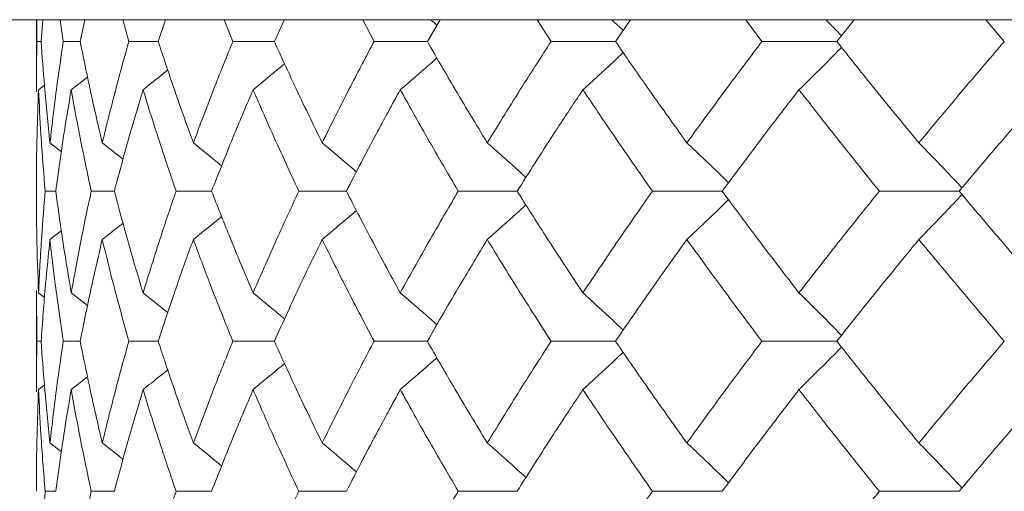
# Model space of a CAD drawing. Header units: inches. Extents: x -4 to 22.9, y -7.2 to 15.7.
# Tile 77 of 127: x 11.2 to 11.6, y 3 to 3.2. Entities that reach past the tile are written whole.
import ezdxf

# ---------------------------------------------------------------- set-up
doc = ezdxf.new("R2010")
doc.units = ezdxf.units.IN
doc.header["$MEASUREMENT"] = 0

msp = doc.modelspace()

# ---------------------------------------------------------------- linework, layer by layer
at = {"color": 7, "linetype": 'Continuous', "lineweight": 15}
for p, q in [((11.64622, 3.19092), (10.91762, 3.19092)), ((11.19234, 3.19092), (11.19234, 3.16159)), ((11.19257, 3.1821), (11.19248, 3.19092)), ((11.19428, 3.1821), (11.19496, 3.19092)), ((11.20331, 3.1821), (11.20206, 3.19092)), ((11.2102, 3.1821), (11.21204, 3.19092)), ((11.23003, 3.1821), (11.22762, 3.19092)), ((11.242, 3.1821), (11.24499, 3.19092)), ((11.27241, 3.1821), (11.26888, 3.19092)), ((11.28935, 3.1821), (11.29353, 3.19111)), ((11.32999, 3.1821), (11.32538, 3.19092)), ((11.35171, 3.1821), (11.35687, 3.19092)), ((11.40216, 3.1821), (11.3965, 3.19092)), ((11.42842, 3.1821), (11.43458, 3.19092)), ((11.48811, 3.1821), (11.48148, 3.19092)), ((11.51862, 3.1821), (11.52572, 3.19092)), ((11.5869, 3.1821), (11.57937, 3.19092)), ((11.19428, 3.1821), (11.19257, 3.1821)), ((11.2102, 3.1821), (11.20331, 3.1821)), ((11.242, 3.1821), (11.23003, 3.1821)), ((11.28935, 3.1821), (11.27241, 3.1821)), ((11.35171, 3.1821), (11.32999, 3.1821)), ((11.42842, 3.1821), (11.40216, 3.1821)), ((11.51862, 3.1821), (11.48811, 3.1821)), ((11.20655, 3.16247), (11.21318, 3.16763)), ((11.19321, 3.16247), (11.19561, 3.16431)), ((11.19788, 3.14083), (11.20253, 3.13722)), ((11.20024, 3.12114), (11.19593, 3.12114)), ((11.22413, 3.12114), (11.21469, 3.12114)), ((11.26376, 3.12114), (11.24928, 3.12114)), ((11.31869, 3.12114), (11.29934, 3.12114)), ((11.38832, 3.12114), (11.3643, 3.12114)), ((11.47189, 3.12114), (11.44346, 3.12114)), ((11.56847, 3.12114), (11.53596, 3.12114)), ((11.19788, 3.10144), (11.20249, 3.10503)), ((11.19234, 3.08062), (11.19234, 3.03942)), ((11.19257, 3.06002), (11.19237, 3.08062)), ((11.19321, 3.07974), (11.19565, 3.07785)), ((11.20655, 3.07974), (11.21321, 3.07453)), ((11.19428, 3.06002), (11.19257, 3.06002)), ((11.2102, 3.06002), (11.20331, 3.06002)), ((11.242, 3.06002), (11.23003, 3.06002)), ((11.28935, 3.06002), (11.27241, 3.06002)), ((11.35171, 3.06002), (11.32999, 3.06002)), ((11.42842, 3.06002), (11.40216, 3.06002)), ((11.51862, 3.06002), (11.48811, 3.06002)), ((11.20655, 3.0403), (11.21318, 3.04548)), ((11.19321, 3.0403), (11.19561, 3.04215)), ((11.19788, 3.0186), (11.20253, 3.01498)), ((11.20024, 2.9989), (11.19593, 2.9989)), ((11.22413, 2.9989), (11.21469, 2.9989)), ((11.26376, 2.9989), (11.24928, 2.9989)), ((11.31869, 2.9989), (11.29934, 2.9989)), ((11.38832, 2.9989), (11.3643, 2.9989)), ((11.47189, 2.9989), (11.44346, 2.9989)), ((11.56847, 2.9989), (11.53596, 2.9989))]:
    msp.add_line(p, q, dxfattribs=at)
for points, knots in [([(11.35317, 3.19092), (11.35321, 3.19089), (11.35402, 3.19018), (11.35483, 3.18945), (11.35561, 3.18876)], [0, 0, 0, 0, 0.044024, 1, 1, 1, 1]), ([(11.42691, 3.19092), (11.42694, 3.19089), (11.4285, 3.18946), (11.43004, 3.188), (11.43154, 3.18657)], [0, 0, 0, 0, 0.0218538, 1, 1, 1, 1]), ([(11.51416, 3.19092), (11.51419, 3.19089), (11.51633, 3.18877), (11.51845, 3.18661), (11.52054, 3.18448)], [0, 0, 0, 0, 0.014758, 1, 1, 1, 1]), ([(11.19237, 3.16159), (11.19236, 3.16238), (11.19228, 3.16922), (11.19243, 3.17606), (11.19257, 3.1821)], [0, 0, 0, 0, 0.115573, 1, 1, 1, 1]), ([(11.19788, 3.14083), (11.19708, 3.14854), (11.19566, 3.16231), (11.1947, 3.17605), (11.19428, 3.1821)], [0, 0, 0, 0, 0.560339, 1, 1, 1, 1]), ([(11.19788, 3.14083), (11.19877, 3.14854), (11.20036, 3.16231), (11.20241, 3.17605), (11.20331, 3.1821)], [0, 0, 0, 0, 0.560339, 1, 1, 1, 1]), ([(11.2192, 3.14083), (11.2174, 3.14854), (11.21418, 3.16231), (11.21141, 3.17605), (11.2102, 3.1821)], [0, 0, 0, 0, 0.560339, 1, 1, 1, 1]), ([(11.2192, 3.14083), (11.2211, 3.14854), (11.22449, 3.16231), (11.22834, 3.17605), (11.23003, 3.1821)], [0, 0, 0, 0, 0.560339, 1, 1, 1, 1]), ([(11.25632, 3.14083), (11.25353, 3.14854), (11.24854, 3.16231), (11.244, 3.17605), (11.242, 3.1821)], [0, 0, 0, 0, 0.560339, 1, 1, 1, 1]), ([(11.25632, 3.14083), (11.25921, 3.14854), (11.26435, 3.16231), (11.26995, 3.17605), (11.27241, 3.1821)], [0, 0, 0, 0, 0.560339, 1, 1, 1, 1]), ([(11.30882, 3.14083), (11.30507, 3.14854), (11.29838, 3.16231), (11.2921, 3.17605), (11.28935, 3.1821)], [0, 0, 0, 0, 0.560339, 1, 1, 1, 1]), ([(11.30882, 3.14083), (11.31266, 3.14854), (11.31951, 3.16231), (11.32679, 3.17605), (11.32999, 3.1821)], [0, 0, 0, 0, 0.560339, 1, 1, 1, 1]), ([(11.37613, 3.14083), (11.37146, 3.14854), (11.36313, 3.16231), (11.3552, 3.17605), (11.35171, 3.1821)], [0, 0, 0, 0, 0.560339, 1, 1, 1, 1]), ([(11.37613, 3.14083), (11.38088, 3.14854), (11.38936, 3.16231), (11.39825, 3.17605), (11.40216, 3.1821)], [0, 0, 0, 0, 0.560339, 1, 1, 1, 1]), ([(11.4575, 3.14083), (11.45197, 3.14854), (11.44209, 3.16231), (11.43259, 3.17605), (11.42842, 3.1821)], [0, 0, 0, 0, 0.560339, 1, 1, 1, 1]), ([(11.4575, 3.14083), (11.46312, 3.14854), (11.47313, 3.16231), (11.48353, 3.17605), (11.48811, 3.1821)], [0, 0, 0, 0, 0.560339, 1, 1, 1, 1]), ([(11.5032, 3.16247), (11.50504, 3.16427), (11.50874, 3.16788), (11.51453, 3.17361), (11.51844, 3.17758), (11.52053, 3.17971)], [0, 0, 0, 0, 0.317535, 0.635069, 1, 1, 1, 1]), ([(11.55206, 3.14083), (11.54572, 3.14854), (11.53441, 3.16231), (11.52344, 3.17605), (11.51862, 3.1821)], [0, 0, 0, 0, 0.560339, 1, 1, 1, 1]), ([(11.55206, 3.14083), (11.55847, 3.14854), (11.56991, 3.16231), (11.58171, 3.17605), (11.5869, 3.1821)], [0, 0, 0, 0, 0.560339, 1, 1, 1, 1]), ([(11.34067, 3.16247), (11.34277, 3.16427), (11.34699, 3.16788), (11.35196, 3.17219), (11.35482, 3.17473), (11.35559, 3.17542)], [0, 0, 0, 0, 0.421367, 0.842734, 1, 1, 1, 1]), ([(11.41511, 3.16247), (11.4171, 3.16427), (11.42107, 3.16788), (11.42655, 3.17292), (11.43002, 3.17619), (11.43153, 3.17761)], [0, 0, 0, 0, 0.360977, 0.721953, 1, 1, 1, 1]), ([(11.28068, 3.16247), (11.28288, 3.16427), (11.28718, 3.16778), (11.29144, 3.17134), (11.29351, 3.17307)], [0, 0, 0, 0, 0.513503, 1, 1, 1, 1]), ([(11.23581, 3.16247), (11.23809, 3.16427), (11.24146, 3.16693), (11.2448, 3.16963), (11.24589, 3.17051)], [0, 0, 0, 0, 0.675594, 1, 1, 1, 1]), ([(11.19234, 3.12114), (11.19238, 3.12886), (11.19245, 3.14265), (11.19298, 3.15641), (11.19321, 3.16247)], [0, 0, 0, 0, 0.560274, 1, 1, 1, 1]), ([(11.19593, 3.12114), (11.1953, 3.12886), (11.19417, 3.14265), (11.19351, 3.15641), (11.19321, 3.16247)], [0, 0, 0, 0, 0.560274, 1, 1, 1, 1]), ([(11.20024, 3.12114), (11.20129, 3.12886), (11.20317, 3.14265), (11.20552, 3.15641), (11.20655, 3.16247)], [0, 0, 0, 0, 0.560274, 1, 1, 1, 1]), ([(11.21469, 3.12114), (11.21305, 3.12886), (11.21011, 3.14265), (11.20764, 3.15641), (11.20655, 3.16247)], [0, 0, 0, 0, 0.560274, 1, 1, 1, 1]), ([(11.22413, 3.12114), (11.22619, 3.12886), (11.22987, 3.14265), (11.23399, 3.15641), (11.23581, 3.16247)], [0, 0, 0, 0, 0.5602736, 1, 1, 1, 1]), ([(11.24928, 3.12114), (11.24665, 3.12886), (11.24194, 3.14265), (11.23768, 3.15641), (11.23581, 3.16247)], [0, 0, 0, 0, 0.5602736, 1, 1, 1, 1]), ([(11.26376, 3.12114), (11.2668, 3.12886), (11.27223, 3.14265), (11.2781, 3.15641), (11.28068, 3.16247)], [0, 0, 0, 0, 0.560274, 1, 1, 1, 1]), ([(11.29934, 3.12114), (11.29574, 3.12886), (11.28931, 3.14265), (11.28332, 3.15641), (11.28068, 3.16247)], [0, 0, 0, 0, 0.560274, 1, 1, 1, 1]), ([(11.31869, 3.12114), (11.32268, 3.12886), (11.3298, 3.14265), (11.33735, 3.15641), (11.34067, 3.16247)], [0, 0, 0, 0, 0.5602736, 1, 1, 1, 1]), ([(11.3643, 3.12114), (11.35978, 3.12886), (11.3517, 3.14265), (11.34404, 3.15641), (11.34067, 3.16247)], [0, 0, 0, 0, 0.560274, 1, 1, 1, 1]), ([(11.38832, 3.12114), (11.39322, 3.12886), (11.40195, 3.14265), (11.41109, 3.15641), (11.41511, 3.16247)], [0, 0, 0, 0, 0.5602736, 1, 1, 1, 1]), ([(11.44346, 3.12114), (11.43807, 3.12886), (11.42843, 3.14265), (11.41918, 3.15641), (11.41511, 3.16247)], [0, 0, 0, 0, 0.560274, 1, 1, 1, 1]), ([(11.47189, 3.12114), (11.47763, 3.12886), (11.48789, 3.14265), (11.49852, 3.15641), (11.5032, 3.16247)], [0, 0, 0, 0, 0.560274, 1, 1, 1, 1]), ([(11.53596, 3.12114), (11.52975, 3.12886), (11.51866, 3.14265), (11.50792, 3.15641), (11.5032, 3.16247)], [0, 0, 0, 0, 0.5602736, 1, 1, 1, 1]), ([(11.56847, 3.12114), (11.57501, 3.12886), (11.58667, 3.14265), (11.59868, 3.15641), (11.60396, 3.16247)], [0, 0, 0, 0, 0.560274, 1, 1, 1, 1]), ([(11.2192, 3.14083), (11.22151, 3.13903), (11.22434, 3.13681), (11.22715, 3.13456), (11.22768, 3.13414)], [0, 0, 0, 0, 0.812629, 1, 1, 1, 1]), ([(11.25632, 3.14083), (11.25856, 3.13902), (11.26243, 3.13591), (11.26626, 3.13276), (11.26788, 3.13143)], [0, 0, 0, 0, 0.579824, 1, 1, 1, 1]), ([(11.30882, 3.14083), (11.31098, 3.13902), (11.31529, 3.13541), (11.31995, 3.13146), (11.32243, 3.1293), (11.32279, 3.12899)], [0, 0, 0, 0, 0.461051, 0.922103, 1, 1, 1, 1]), ([(11.37613, 3.14083), (11.37818, 3.13902), (11.38227, 3.13541), (11.38753, 3.13071), (11.39072, 3.12779), (11.39189, 3.12672)], [0, 0, 0, 0, 0.387792, 0.775584, 1, 1, 1, 1]), ([(11.4575, 3.14083), (11.45942, 3.13902), (11.46326, 3.13541), (11.46892, 3.13), (11.47264, 3.12637), (11.47446, 3.12458)], [0, 0, 0, 0, 0.337228, 0.6744559, 1, 1, 1, 1]), ([(11.55206, 3.14083), (11.55383, 3.13902), (11.55737, 3.13541), (11.56324, 3.12932), (11.56731, 3.12499), (11.56964, 3.12251)], [0, 0, 0, 0, 0.2995141, 0.5990282, 1, 1, 1, 1]), ([(11.19321, 3.07974), (11.19293, 3.08747), (11.19241, 3.10128), (11.19236, 3.11507), (11.19234, 3.12114)], [0, 0, 0, 0, 0.560136, 1, 1, 1, 1]), ([(11.19321, 3.07974), (11.1936, 3.08747), (11.19428, 3.10128), (11.19543, 3.11507), (11.19593, 3.12114)], [0, 0, 0, 0, 0.5601361, 1, 1, 1, 1]), ([(11.20655, 3.07974), (11.20525, 3.08747), (11.20292, 3.10128), (11.20106, 3.11507), (11.20024, 3.12114)], [0, 0, 0, 0, 0.560136, 1, 1, 1, 1]), ([(11.20655, 3.07974), (11.20795, 3.08747), (11.21044, 3.10128), (11.21339, 3.11507), (11.21469, 3.12114)], [0, 0, 0, 0, 0.5601361, 1, 1, 1, 1]), ([(11.23581, 3.07974), (11.23351, 3.08747), (11.2294, 3.10128), (11.22574, 3.11507), (11.22413, 3.12114)], [0, 0, 0, 0, 0.5601361, 1, 1, 1, 1]), ([(11.23581, 3.07974), (11.23821, 3.08747), (11.24248, 3.10128), (11.2472, 3.11507), (11.24928, 3.12114)], [0, 0, 0, 0, 0.560136, 1, 1, 1, 1]), ([(11.28068, 3.07974), (11.2774, 3.08747), (11.27156, 3.10128), (11.26614, 3.11507), (11.26376, 3.12114)], [0, 0, 0, 0, 0.560136, 1, 1, 1, 1]), ([(11.28068, 3.07974), (11.28405, 3.08747), (11.29006, 3.10128), (11.2965, 3.11507), (11.29934, 3.12114)], [0, 0, 0, 0, 0.5601361, 1, 1, 1, 1]), ([(11.34067, 3.07974), (11.33645, 3.08747), (11.32893, 3.10128), (11.32182, 3.11507), (11.31869, 3.12114)], [0, 0, 0, 0, 0.5601361, 1, 1, 1, 1]), ([(11.34067, 3.07974), (11.34497, 3.08747), (11.35265, 3.10128), (11.36074, 3.11507), (11.3643, 3.12114)], [0, 0, 0, 0, 0.5601361, 1, 1, 1, 1]), ([(11.41511, 3.07974), (11.41, 3.08747), (11.40088, 3.10128), (11.39216, 3.11507), (11.38832, 3.12114)], [0, 0, 0, 0, 0.560136, 1, 1, 1, 1]), ([(11.41511, 3.07974), (11.4203, 3.08747), (11.42956, 3.10128), (11.43922, 3.11507), (11.44346, 3.12114)], [0, 0, 0, 0, 0.560136, 1, 1, 1, 1]), ([(11.5032, 3.07974), (11.49725, 3.08747), (11.48664, 3.10128), (11.47639, 3.11507), (11.47189, 3.12114)], [0, 0, 0, 0, 0.560136, 1, 1, 1, 1]), ([(11.5032, 3.07974), (11.50922, 3.08747), (11.51996, 3.10128), (11.53107, 3.11507), (11.53596, 3.12114)], [0, 0, 0, 0, 0.5601361, 1, 1, 1, 1]), ([(11.55206, 3.10144), (11.55383, 3.10324), (11.55736, 3.10686), (11.56323, 3.11296), (11.56731, 3.11729), (11.56964, 3.11977)], [0, 0, 0, 0, 0.299439, 0.598878, 1, 1, 1, 1]), ([(11.60396, 3.07974), (11.59725, 3.08747), (11.58526, 3.10128), (11.5736, 3.11507), (11.56847, 3.12114)], [0, 0, 0, 0, 0.5601361, 1, 1, 1, 1]), ([(11.37613, 3.10144), (11.37818, 3.10325), (11.38227, 3.10686), (11.38753, 3.11156), (11.39071, 3.11448), (11.39188, 3.11555)], [0, 0, 0, 0, 0.387866, 0.775733, 1, 1, 1, 1]), ([(11.4575, 3.10144), (11.45942, 3.10325), (11.46326, 3.10686), (11.46892, 3.11227), (11.47263, 3.11591), (11.47446, 3.1177)], [0, 0, 0, 0, 0.337204, 0.674407, 1, 1, 1, 1]), ([(11.25632, 3.10144), (11.25856, 3.10324), (11.26242, 3.10635), (11.26625, 3.10951), (11.26786, 3.11083)], [0, 0, 0, 0, 0.580604, 1, 1, 1, 1]), ([(11.30882, 3.10144), (11.31098, 3.10325), (11.31529, 3.10686), (11.31994, 3.11081), (11.32242, 3.11297), (11.32278, 3.11328)], [0, 0, 0, 0, 0.461333, 0.922665, 1, 1, 1, 1]), ([(11.2192, 3.10144), (11.22151, 3.10324), (11.22433, 3.10546), (11.22713, 3.1077), (11.22765, 3.10811)], [0, 0, 0, 0, 0.814996, 1, 1, 1, 1]), ([(11.19428, 3.06002), (11.19483, 3.06775), (11.1958, 3.08156), (11.19724, 3.09536), (11.19788, 3.10144)], [0, 0, 0, 0, 0.560071, 1, 1, 1, 1]), ([(11.20331, 3.06002), (11.20218, 3.06775), (11.20014, 3.08156), (11.19857, 3.09536), (11.19788, 3.10144)], [0, 0, 0, 0, 0.560071, 1, 1, 1, 1]), ([(11.2102, 3.06002), (11.21176, 3.06775), (11.21454, 3.08156), (11.21778, 3.09536), (11.2192, 3.10144)], [0, 0, 0, 0, 0.560071, 1, 1, 1, 1]), ([(11.23003, 3.06002), (11.22788, 3.06775), (11.22406, 3.08156), (11.22069, 3.09536), (11.2192, 3.10144)], [0, 0, 0, 0, 0.560071, 1, 1, 1, 1]), ([(11.242, 3.06002), (11.24456, 3.06775), (11.24911, 3.08156), (11.25412, 3.09536), (11.25632, 3.10144)], [0, 0, 0, 0, 0.560071, 1, 1, 1, 1]), ([(11.27241, 3.06002), (11.26929, 3.06775), (11.26371, 3.08156), (11.25858, 3.09536), (11.25632, 3.10144)], [0, 0, 0, 0, 0.560071, 1, 1, 1, 1]), ([(11.28935, 3.06002), (11.29287, 3.06775), (11.29915, 3.08156), (11.30587, 3.09536), (11.30882, 3.10144)], [0, 0, 0, 0, 0.560071, 1, 1, 1, 1]), ([(11.32999, 3.06002), (11.32593, 3.06775), (11.31867, 3.08156), (11.31183, 3.09536), (11.30882, 3.10144)], [0, 0, 0, 0, 0.5600706, 1, 1, 1, 1]), ([(11.35171, 3.06002), (11.35616, 3.06775), (11.3641, 3.08156), (11.37245, 3.09536), (11.37613, 3.10144)], [0, 0, 0, 0, 0.560071, 1, 1, 1, 1]), ([(11.40216, 3.06002), (11.39719, 3.06775), (11.38832, 3.08156), (11.37985, 3.09536), (11.37613, 3.10144)], [0, 0, 0, 0, 0.560071, 1, 1, 1, 1]), ([(11.42842, 3.06002), (11.43374, 3.06775), (11.44325, 3.08156), (11.45315, 3.09536), (11.4575, 3.10144)], [0, 0, 0, 0, 0.560071, 1, 1, 1, 1]), ([(11.48811, 3.06002), (11.48229, 3.06775), (11.47191, 3.08156), (11.46191, 3.09536), (11.4575, 3.10144)], [0, 0, 0, 0, 0.560071, 1, 1, 1, 1]), ([(11.51862, 3.06002), (11.52476, 3.06775), (11.53574, 3.08156), (11.54707, 3.09536), (11.55206, 3.10144)], [0, 0, 0, 0, 0.560071, 1, 1, 1, 1]), ([(11.5869, 3.06002), (11.5803, 3.06775), (11.56853, 3.08156), (11.55709, 3.09536), (11.55206, 3.10144)], [0, 0, 0, 0, 0.5600706, 1, 1, 1, 1]), ([(11.23581, 3.07974), (11.23808, 3.07794), (11.24146, 3.07525), (11.24481, 3.07253), (11.24591, 3.07164)], [0, 0, 0, 0, 0.672904, 1, 1, 1, 1]), ([(11.28068, 3.07974), (11.28288, 3.07793), (11.28718, 3.0744), (11.29144, 3.07083), (11.29352, 3.06908)], [0, 0, 0, 0, 0.511985, 1, 1, 1, 1]), ([(11.34067, 3.07974), (11.34277, 3.07793), (11.34698, 3.07431), (11.35196, 3.06998), (11.35482, 3.06743), (11.35561, 3.06672)], [0, 0, 0, 0, 0.42034, 0.840681, 1, 1, 1, 1]), ([(11.41511, 3.07974), (11.41709, 3.07793), (11.42107, 3.07432), (11.42655, 3.06925), (11.43002, 3.06596), (11.43154, 3.06452)], [0, 0, 0, 0, 0.360211, 0.720422, 1, 1, 1, 1]), ([(11.5032, 3.07974), (11.50504, 3.07793), (11.50873, 3.07432), (11.51452, 3.06855), (11.51844, 3.06456), (11.52054, 3.06242)], [0, 0, 0, 0, 0.316926, 0.633852, 1, 1, 1, 1]), ([(11.19237, 3.03942), (11.19236, 3.04021), (11.19228, 3.04708), (11.19243, 3.05394), (11.19257, 3.06002)], [0, 0, 0, 0, 0.1150393, 1, 1, 1, 1]), ([(11.19788, 3.0186), (11.19708, 3.02633), (11.19566, 3.04013), (11.1947, 3.05394), (11.19428, 3.06002)], [0, 0, 0, 0, 0.559933, 1, 1, 1, 1]), ([(11.19788, 3.0186), (11.19877, 3.02633), (11.20036, 3.04013), (11.20241, 3.05394), (11.20331, 3.06002)], [0, 0, 0, 0, 0.559933, 1, 1, 1, 1]), ([(11.2192, 3.0186), (11.2174, 3.02633), (11.21418, 3.04013), (11.21141, 3.05394), (11.2102, 3.06002)], [0, 0, 0, 0, 0.559933, 1, 1, 1, 1]), ([(11.2192, 3.0186), (11.2211, 3.02633), (11.22449, 3.04013), (11.22833, 3.05394), (11.23003, 3.06002)], [0, 0, 0, 0, 0.559933, 1, 1, 1, 1]), ([(11.25632, 3.0186), (11.25353, 3.02633), (11.24854, 3.04013), (11.244, 3.05394), (11.242, 3.06002)], [0, 0, 0, 0, 0.559933, 1, 1, 1, 1]), ([(11.25632, 3.0186), (11.25921, 3.02633), (11.26436, 3.04013), (11.26995, 3.05394), (11.27241, 3.06002)], [0, 0, 0, 0, 0.559933, 1, 1, 1, 1]), ([(11.30882, 3.0186), (11.30507, 3.02633), (11.29837, 3.04013), (11.2921, 3.05394), (11.28935, 3.06002)], [0, 0, 0, 0, 0.559933, 1, 1, 1, 1]), ([(11.30882, 3.0186), (11.31266, 3.02633), (11.31952, 3.04013), (11.32679, 3.05394), (11.32999, 3.06002)], [0, 0, 0, 0, 0.559933, 1, 1, 1, 1]), ([(11.37613, 3.0186), (11.37146, 3.02633), (11.36313, 3.04013), (11.3552, 3.05394), (11.35171, 3.06002)], [0, 0, 0, 0, 0.559933, 1, 1, 1, 1]), ([(11.37613, 3.0186), (11.38088, 3.02633), (11.38936, 3.04013), (11.39825, 3.05394), (11.40216, 3.06002)], [0, 0, 0, 0, 0.559933, 1, 1, 1, 1]), ([(11.4575, 3.0186), (11.45197, 3.02633), (11.44209, 3.04013), (11.43259, 3.05394), (11.42842, 3.06002)], [0, 0, 0, 0, 0.559933, 1, 1, 1, 1]), ([(11.4575, 3.0186), (11.46312, 3.02633), (11.47314, 3.04013), (11.48353, 3.05394), (11.48811, 3.06002)], [0, 0, 0, 0, 0.559933, 1, 1, 1, 1]), ([(11.55206, 3.0186), (11.54572, 3.02633), (11.5344, 3.04013), (11.52344, 3.05394), (11.51862, 3.06002)], [0, 0, 0, 0, 0.559933, 1, 1, 1, 1]), ([(11.55206, 3.0186), (11.55847, 3.02633), (11.56992, 3.04013), (11.58171, 3.05394), (11.5869, 3.06002)], [0, 0, 0, 0, 0.559933, 1, 1, 1, 1]), ([(11.41511, 3.0403), (11.41709, 3.0421), (11.42107, 3.04572), (11.42655, 3.05079), (11.43002, 3.05407), (11.43154, 3.05551)], [0, 0, 0, 0, 0.360346, 0.720692, 1, 1, 1, 1]), ([(11.5032, 3.0403), (11.50504, 3.0421), (11.50873, 3.04572), (11.51452, 3.05148), (11.51844, 3.05547), (11.52053, 3.05761)], [0, 0, 0, 0, 0.3169766, 0.6339533, 1, 1, 1, 1]), ([(11.28068, 3.0403), (11.28288, 3.0421), (11.28717, 3.04563), (11.29143, 3.0492), (11.29351, 3.05094)], [0, 0, 0, 0, 0.51264, 1, 1, 1, 1]), ([(11.34067, 3.0403), (11.34277, 3.0421), (11.34698, 3.04572), (11.35196, 3.05006), (11.35481, 3.05261), (11.3556, 3.0533)], [0, 0, 0, 0, 0.42064, 0.84128, 1, 1, 1, 1]), ([(11.23581, 3.0403), (11.23808, 3.0421), (11.24145, 3.04478), (11.2448, 3.04749), (11.24589, 3.04838)], [0, 0, 0, 0, 0.6744894, 1, 1, 1, 1]), ([(11.19234, 2.9989), (11.19238, 3.00662), (11.19245, 3.02042), (11.19298, 3.03422), (11.19321, 3.0403)], [0, 0, 0, 0, 0.559868, 1, 1, 1, 1]), ([(11.19593, 2.9989), (11.1953, 3.00662), (11.19417, 3.02042), (11.19351, 3.03422), (11.19321, 3.0403)], [0, 0, 0, 0, 0.559868, 1, 1, 1, 1]), ([(11.20024, 2.9989), (11.20129, 3.00662), (11.20318, 3.02042), (11.20552, 3.03422), (11.20655, 3.0403)], [0, 0, 0, 0, 0.559868, 1, 1, 1, 1]), ([(11.21469, 2.9989), (11.21305, 3.00662), (11.21011, 3.02042), (11.20764, 3.03422), (11.20655, 3.0403)], [0, 0, 0, 0, 0.559868, 1, 1, 1, 1]), ([(11.22413, 2.9989), (11.22619, 3.00662), (11.22987, 3.02042), (11.23399, 3.03422), (11.23581, 3.0403)], [0, 0, 0, 0, 0.559868, 1, 1, 1, 1]), ([(11.24928, 2.9989), (11.24665, 3.00662), (11.24194, 3.02042), (11.23768, 3.03422), (11.23581, 3.0403)], [0, 0, 0, 0, 0.559868, 1, 1, 1, 1]), ([(11.26376, 2.9989), (11.2668, 3.00662), (11.27223, 3.02042), (11.2781, 3.03422), (11.28068, 3.0403)], [0, 0, 0, 0, 0.559868, 1, 1, 1, 1]), ([(11.29934, 2.9989), (11.29574, 3.00662), (11.28931, 3.02042), (11.28332, 3.03422), (11.28068, 3.0403)], [0, 0, 0, 0, 0.559868, 1, 1, 1, 1]), ([(11.31869, 2.9989), (11.32268, 3.00662), (11.3298, 3.02042), (11.33735, 3.03422), (11.34067, 3.0403)], [0, 0, 0, 0, 0.559868, 1, 1, 1, 1]), ([(11.3643, 2.9989), (11.35978, 3.00662), (11.3517, 3.02042), (11.34404, 3.03422), (11.34067, 3.0403)], [0, 0, 0, 0, 0.559868, 1, 1, 1, 1]), ([(11.38832, 2.9989), (11.39321, 3.00662), (11.40196, 3.02042), (11.41109, 3.03422), (11.41511, 3.0403)], [0, 0, 0, 0, 0.559868, 1, 1, 1, 1]), ([(11.44346, 2.9989), (11.43807, 3.00662), (11.42843, 3.02042), (11.41918, 3.03422), (11.41511, 3.0403)], [0, 0, 0, 0, 0.559868, 1, 1, 1, 1]), ([(11.47189, 2.9989), (11.47763, 3.00662), (11.48789, 3.02042), (11.49852, 3.03422), (11.5032, 3.0403)], [0, 0, 0, 0, 0.559868, 1, 1, 1, 1]), ([(11.53596, 2.9989), (11.52975, 3.00662), (11.51865, 3.02042), (11.50792, 3.03422), (11.5032, 3.0403)], [0, 0, 0, 0, 0.5598675, 1, 1, 1, 1]), ([(11.56847, 2.9989), (11.57501, 3.00662), (11.58668, 3.02042), (11.59868, 3.03422), (11.60396, 3.0403)], [0, 0, 0, 0, 0.559868, 1, 1, 1, 1]), ([(11.2192, 3.0186), (11.22151, 3.0168), (11.22434, 3.01457), (11.22715, 3.01232), (11.22768, 3.0119)], [0, 0, 0, 0, 0.81232, 1, 1, 1, 1]), ([(11.25632, 3.0186), (11.25856, 3.01679), (11.26243, 3.01368), (11.26626, 3.01052), (11.26787, 3.00919)], [0, 0, 0, 0, 0.579624, 1, 1, 1, 1]), ([(11.30882, 3.0186), (11.31098, 3.01679), (11.31529, 3.01317), (11.31994, 3.00922), (11.32243, 3.00706), (11.32279, 3.00675)], [0, 0, 0, 0, 0.460902, 0.921804, 1, 1, 1, 1]), ([(11.37613, 3.0186), (11.37818, 3.01679), (11.38227, 3.01318), (11.38753, 3.00847), (11.39072, 3.00555), (11.39189, 3.00448)], [0, 0, 0, 0, 0.38767, 0.775339, 1, 1, 1, 1]), ([(11.4575, 3.0186), (11.45942, 3.01679), (11.46326, 3.01318), (11.46892, 3.00776), (11.47264, 3.00412), (11.47446, 3.00234)], [0, 0, 0, 0, 0.337121, 0.674241, 1, 1, 1, 1]), ([(11.55206, 3.0186), (11.55383, 3.01679), (11.55736, 3.01318), (11.56323, 3.00708), (11.56731, 3.00275), (11.56964, 3.00027)], [0, 0, 0, 0, 0.299416, 0.598831, 1, 1, 1, 1]), ([(11.19321, 2.95757), (11.1936, 2.96528), (11.19428, 2.97904), (11.19543, 2.99283), (11.19593, 2.9989)], [0, 0, 0, 0, 0.55973, 1, 1, 1, 1]), ([(11.20655, 2.95757), (11.20795, 2.96528), (11.21044, 2.97904), (11.21339, 2.99283), (11.21469, 2.9989)], [0, 0, 0, 0, 0.55973, 1, 1, 1, 1]), ([(11.23581, 2.95757), (11.2382, 2.96528), (11.24248, 2.97904), (11.2472, 2.99283), (11.24928, 2.9989)], [0, 0, 0, 0, 0.55973, 1, 1, 1, 1]), ([(11.28068, 2.95757), (11.28405, 2.96528), (11.29006, 2.97904), (11.2965, 2.99283), (11.29934, 2.9989)], [0, 0, 0, 0, 0.55973, 1, 1, 1, 1]), ([(11.34067, 2.95757), (11.34497, 2.96528), (11.35265, 2.97904), (11.36074, 2.99283), (11.3643, 2.9989)], [0, 0, 0, 0, 0.55973, 1, 1, 1, 1]), ([(11.41511, 2.95757), (11.4203, 2.96528), (11.42957, 2.97904), (11.43922, 2.99283), (11.44346, 2.9989)], [0, 0, 0, 0, 0.55973, 1, 1, 1, 1]), ([(11.5032, 2.95757), (11.50921, 2.96528), (11.51997, 2.97904), (11.53107, 2.99283), (11.53596, 2.9989)], [0, 0, 0, 0, 0.55973, 1, 1, 1, 1])]:
    msp.add_open_spline(points, degree=3, knots=knots, dxfattribs=at)

doc.saveas('drawing.dxf')
